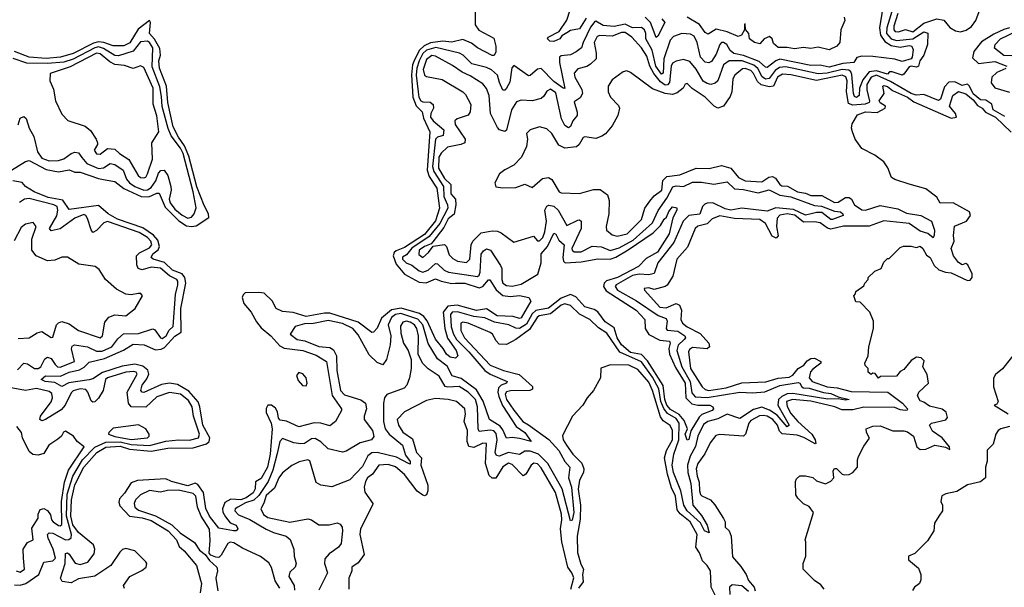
# Model space of a CAD drawing. Extents: x 2472589 to 2662339, y 701009 to 849030.
# Tile 127 of 256: x 2553043 to 2558446, y 778735 to 781850. Entities that reach past the tile are written whole.
import ezdxf

# ---------------------------------------------------------------- set-up
doc = ezdxf.new("R2010")
doc.units = 0

msp = doc.modelspace()

# ---------------------------------------------------------------- linework, layer by layer
at = {"layer": '0CON05XD'}
for points in [[(2555542.2, 781925), (2555541.9, 781821.9), (2555563.2, 781793.2), (2555645, 781748.2), (2555655.8, 781705), (2555656.2, 781673.8), (2555647, 781653), (2555635, 781653.5), (2555555, 781696.2), (2555522, 781722), (2555475, 781741.4), (2555415, 781727.5), (2555365, 781733.2), (2555297.1, 781722.9), (2555262.6, 781707.4), (2555237.4, 781682.6), (2555209.6, 781630.4), (2555198.2, 781601.8), (2555193, 781547), (2555199.6, 781425), (2555218.3, 781378.3), (2555251.3, 781345), (2555259.8, 781309.8), (2555293.3, 781235), (2555278.3, 781025), (2555290, 780990), (2555332.9, 780925), (2555347.6, 780815), (2555325, 780745.5), (2555265, 780671.4), (2555155, 780600.2), (2555108.3, 780581.7), (2555097.9, 780572.1), (2555092.6, 780555), (2555108.4, 780508.4), (2555154.3, 780454.3), (2555235, 780409.7), (2555273.6, 780406.4), (2555325, 780427.5), (2555355, 780414.5), (2555415, 780402.5), (2555434.4, 780404.4), (2555485, 780403.5), (2555565, 780378.9), (2555584, 780386), (2555615, 780423.3), (2555623, 780423), (2555657.8, 780367.8), (2555695, 780336.9), (2555735, 780330.8), (2555785.7, 780335.7), (2555836.1, 780326.1), (2555847.5, 780305), (2555795, 780214), (2555785, 780210), (2555751.7, 780221.7), (2555662.5, 780225), (2555605, 780262.7), (2555550, 780255), (2555443.1, 780283.1), (2555391.7, 780278.3), (2555367.6, 780245), (2555375.7, 780155.7), (2555391.4, 780101.4), (2555438.8, 780035), (2555447.5, 780005), (2555435, 779992), (2555405, 779998.1), (2555385, 780014), (2555367.5, 780045), (2555325, 780096), (2555278.3, 780198.3), (2555261.1, 780221.1), (2555237.3, 780237.3), (2555205, 780247.1), (2555136.2, 780266.2), (2555083, 780257), (2555028.1, 780211.9), (2555005, 780158), (2554985, 780136), (2554975, 780134), (2554900.6, 780190.6), (2554745, 780239.2), (2554715, 780240), (2554615, 780221.9), (2554543.2, 780243.2), (2554485, 780248), (2554451.2, 780265), (2554428, 780308), (2554385, 780349.5), (2554355, 780353.8), (2554279.8, 780350.2), (2554269.2, 780340.8), (2554264, 780325), (2554273.3, 780293.3), (2554312.5, 780245), (2554341.7, 780191.7), (2554368.7, 780158.7), (2554420.7, 780115), (2554470, 780060), (2554495, 780047.9), (2554596.2, 780035), (2554669, 780009), (2554727.5, 779975), (2554757.8, 779787.8), (2554808, 779715), (2554808, 779705), (2554776.7, 779645), (2554745, 779621.4), (2554696.2, 779636.2), (2554658.1, 779638.1), (2554575, 779616.5), (2554507.4, 779647.4), (2554472.4, 779652.4), (2554463.5, 779663.5), (2554457.7, 779697.7), (2554447.2, 779717.3), (2554425, 779733.8), (2554405, 779734.4), (2554395, 779716.7), (2554395.3, 779695), (2554422.5, 779635), (2554428, 779605), (2554418.3, 779465), (2554402.9, 779395), (2554367.8, 779332.2), (2554337.1, 779312.9), (2554335.8, 779275), (2554325, 779253.5), (2554285, 779225.8), (2554255.6, 779215), (2554201.2, 779218.8), (2554169.1, 779200.9), (2554155.3, 779165), (2554157.5, 779147.5), (2554171.8, 779121.8)], [(2557786.8, 781965), (2557762.1, 781805), (2557766.4, 781765), (2557789.8, 781729.8), (2557825, 781708.7), (2557875, 781700), (2557925, 781709.1), (2557938, 781705), (2557946.2, 781685), (2557941.1, 781645), (2557934.4, 781635), (2557885, 781620.4), (2557845, 781634.5), (2557725, 781648.9), (2557665, 781649.3), (2557637.8, 781642.2), (2557620, 781615), (2557559.4, 781610.6), (2557485, 781590.4), (2557435, 781600), (2557385, 781599.8), (2557215, 781633.5), (2557193.1, 781625), (2557145, 781587.1), (2557135, 781589.6), (2557101.7, 781621.7), (2557015, 781653.2), (2556961.5, 781665), (2556941.2, 781681.2), (2556924.2, 781714.2), (2556905, 781725.3), (2556895, 781724.6), (2556886, 781714), (2556865, 781661.4), (2556839, 781621), (2556825, 781613.9), (2556805, 781616.6), (2556779.1, 781645), (2556760.8, 781725), (2556745, 781759.6), (2556725, 781770.8), (2556675.8, 781774.2), (2556631.2, 781758.8), (2556611.8, 781738.2), (2556578.5, 781635), (2556575, 781557.5), (2556565, 781550.6), (2556534.1, 781595), (2556513.5, 781683.5), (2556478.9, 781745), (2556478.4, 781775), (2556471.1, 781795), (2556455, 781807.5), (2556405, 781805.2), (2556365, 781826), (2556305, 781812.3), (2556245, 781817.8), (2556205, 781842.7), (2556199.5, 781840.5), (2556175, 781808.5), (2556134.6, 781725), (2556126.5, 781695), (2556096.8, 781673.2), (2556065, 781656.7), (2556015, 781651.5), (2556005.3, 781644.7), (2556004.7, 781615), (2556035, 781472.5), (2556025, 781474), (2555975, 781511.4), (2555905, 781583.3), (2555885, 781579.5), (2555845, 781544.2), (2555835, 781542.5), (2555755, 781598), (2555743.3, 781586.7), (2555731.8, 781508.2), (2555714.3, 781475), (2555705, 781464.3), (2555695, 781464), (2555675.3, 781505.3), (2555665.2, 781545.2), (2555632.9, 781575), (2555605, 781587.9), (2555525, 781607.7), (2555476.4, 781656.4), (2555457.1, 781667.1), (2555327.2, 781697.2), (2555275, 781683.9), (2555255, 781664), (2555234.9, 781625.1), (2555221.6, 781585), (2555217.8, 781545), (2555228.9, 781455), (2555233, 781425), (2555245, 781404.7), (2555255, 781399.4), (2555295, 781398.5), (2555311.8, 781385), (2555314.6, 781365), (2555298.8, 781335), (2555298, 781315), (2555311.4, 781295), (2555370.7, 781245), (2555367.3, 781215), (2555335, 781205.2), (2555325.2, 781194.8), (2555308, 781045), (2555316.3, 781016.3), (2555368.7, 780935), (2555369.9, 780879.9), (2555391, 780835), (2555392.7, 780815), (2555348.4, 780731.5), (2555289.6, 780660.4), (2555195, 780595.5), (2555165, 780559.6), (2555143.6, 780546.4), (2555143.1, 780535), (2555162.9, 780515), (2555195, 780503.2), (2555235, 780472.4), (2555255, 780464.7), (2555285, 780474.7), (2555325, 780512.5), (2555335, 780510.9), (2555372.5, 780475), (2555395.2, 780465.2), (2555555, 780440.8), (2555565, 780448.9), (2555570.5, 780465), (2555576.2, 780563.8), (2555587.7, 780582.3), (2555605, 780592.2), (2555625.7, 780585.7), (2555681.6, 780501.6), (2555688.1, 780485), (2555688, 780425), (2555694.7, 780405), (2555715, 780390.6), (2555745, 780387.5), (2555795, 780399.2), (2555886.3, 780453.7), (2555904.7, 780515), (2555905, 780565.7), (2555939.5, 780605), (2555975, 780678.1), (2555985, 780672.5), (2556000.8, 780640.8), (2556031.5, 780615), (2556022.9, 780545), (2556027.3, 780525), (2556036.9, 780515), (2556125, 780521.4), (2556215, 780538), (2556283.4, 780536.6), (2556315, 780547.6), (2556382.2, 780587.8), (2556519.8, 780680.2), (2556559.5, 780720.5), (2556579.2, 780755), (2556592.7, 780767.3), (2556605, 780796.7), (2556625, 780823.3), (2556648.3, 780818.3), (2556648.8, 780805), (2556627.3, 780762.7), (2556607.5, 780675), (2556542.2, 780575), (2556481.1, 780538.9), (2556438.2, 780495), (2556323.8, 780435), (2556262.7, 780417.3), (2556250.3, 780405), (2556246.6, 780385), (2556261.2, 780361.2), (2556426, 780256), (2556472.9, 780205), (2556475.7, 780155), (2556495, 780121.8), (2556555, 780091.6), (2556609.4, 780085), (2556612.7, 780075), (2556604.8, 780045), (2556609.4, 780015), (2556641.5, 779941.5), (2556694.3, 779855), (2556698.2, 779775), (2556731.5, 779741.5), (2556765, 779734.6), (2556830, 779735), (2556847.5, 779725), (2556850, 779715), (2556842.5, 779705), (2556787.1, 779682.9), (2556771, 779669), (2556726.6, 779593.4), (2556715, 779546.2), (2556705, 779542), (2556694.7, 779575), (2556708, 779605), (2556690.2, 779650.2), (2556662.6, 779682.6), (2556615, 779710.8), (2556595, 779735.3), (2556583, 779765), (2556573.3, 779843.3), (2556488.5, 779978.5), (2556455, 780012.9), (2556395, 780023.3), (2556345.7, 780065), (2556322.4, 780105), (2556305, 780158.5), (2556255, 780191.8), (2556215, 780246.3), (2556195, 780259), (2556145, 780273.8), (2556095, 780328.8), (2556065, 780342.4), (2556015, 780322.3), (2555945, 780267.7), (2555875, 780254.8), (2555855, 780235.8), (2555825, 780178.5), (2555785, 780155.6), (2555765, 780156.7), (2555728, 780175), (2555649.4, 780189.4), (2555595, 780214.2), (2555535, 780220.5), (2555445, 780247.4), (2555415.6, 780245), (2555407.9, 780232.1), (2555410.3, 780165), (2555423.6, 780123.6), (2555440.6, 780095), (2555508, 780028), (2555595.6, 779925.6), (2555625, 779905.6), (2555718, 779865), (2555714, 779855), (2555685, 779843.7), (2555670.2, 779829.8), (2555666.2, 779805), (2555671.8, 779781.8), (2555692.7, 779732.7), (2555768.3, 779618.3), (2555815, 779583.8), (2555850, 779535), (2555785, 779552.2), (2555745, 779557.5), (2555715, 779554.2), (2555695, 779599.4), (2555679.3, 779619.3), (2555620.4, 779655), (2555586.4, 779756.4), (2555549.5, 779819.5), (2555465, 779881), (2555416.7, 779895), (2555389.2, 779949.2), (2555335, 779988.2), (2555283.7, 780073.7), (2555254.8, 780175), (2555227.3, 780207.3), (2555135, 780236.8), (2555105, 780233), (2555082.5, 780215), (2555065.9, 780175), (2555080, 780115), (2555076.1, 780065), (2555056.7, 779985), (2555035, 779956.2), (2555005, 779968.6), (2554960.4, 780010.4), (2554900.1, 780120.1), (2554871.5, 780155), (2554815, 780183), (2554735, 780198.8), (2554655, 780182.3), (2554605, 780180.7), (2554555, 780166.7), (2554526.7, 780125), (2554565, 780095.6), (2554607.3, 780087.3), (2554685, 780057.3), (2554745, 780050.4), (2554765, 780038.2), (2554780.9, 780005), (2554784.1, 779925), (2554803.4, 779815), (2554825, 779791.2), (2554915, 779764.4), (2554941.4, 779745), (2554946.9, 779715), (2554932.5, 779675), (2554933.1, 779655), (2554979.1, 779595), (2554987.1, 779562.9), (2554973.3, 779545), (2554911.6, 779528.4), (2554835, 779482), (2554815, 779476.9), (2554735, 779494.4), (2554695, 779533.3), (2554665, 779551.9), (2554645, 779549.4), (2554605, 779524.6), (2554585, 779523.1), (2554548.1, 779528.1), (2554485, 779551.9), (2554470, 779535), (2554455, 779470), (2554431.6, 779378.4), (2554406.7, 779315), (2554355, 779238.6), (2554327.3, 779212.7), (2554281.6, 779198.4), (2554239.6, 779175), (2554224.5, 779165), (2554222.7, 779155), (2554243.4, 779133.4), (2554305, 779106.2), (2554395, 779053.2), (2554435.3, 779035.3), (2554505, 779016.1), (2554528.1, 778998.1), (2554547.5, 778945), (2554549.4, 778905), (2554560.8, 778865), (2554553.8, 778845), (2554525, 778818.8), (2554519.5, 778795), (2554549.6, 778745), (2554550.9, 778719.1)], [(2556151.5, 781858.5), (2556115, 781799.6), (2556065, 781791.1), (2556045, 781778.6), (2556018.3, 781761.7), (2556007.5, 781745), (2555975, 781730.8), (2555951.7, 781731.7), (2555940, 781745), (2555942.5, 781755), (2556004, 781786), (2556045, 781848), (2556063.1, 781905)], [(2557829.1, 781895), (2557801, 781805), (2557800.4, 781775), (2557825, 781745.2), (2557855, 781736.3), (2557945, 781745.1), (2558005, 781782.9), (2558026.8, 781776.8), (2558024, 781715), (2558004.9, 781655), (2557983.4, 781625), (2557974.8, 781595.2), (2557965, 781590), (2557935.2, 781595.2), (2557925, 781590.9), (2557895, 781550.9), (2557885, 781546.7), (2557830, 781565), (2557816, 781564), (2557805, 781552.2), (2557745, 781569.1), (2557705.5, 781564.5), (2557670.1, 781519.9), (2557651.6, 781475), (2557649.7, 781435), (2557635, 781423.6), (2557625, 781428.2), (2557617.9, 781445), (2557609.2, 781549.2), (2557604.5, 781564.5), (2557593.9, 781573.9), (2557557.1, 781577.1), (2557475, 781557.4), (2557425, 781552.8), (2557282, 781585), (2557245, 781591.3), (2557212, 781588), (2557189.3, 781570.7), (2557155, 781527.6), (2557136.2, 781523.8), (2557117.1, 781537.1), (2557093.3, 781583.3), (2557070.8, 781600.8), (2557007.5, 781625), (2556936, 781624), (2556905, 781602.9), (2556873.8, 781515), (2556858.7, 781501.3), (2556835, 781495.3), (2556815, 781499.4), (2556793.8, 781513.8), (2556755, 781579.4), (2556721.1, 781621.1), (2556685, 781632.2), (2556645, 781623.5), (2556625, 781611.9), (2556617.8, 781595), (2556609.8, 781505), (2556598, 781492), (2556585, 781490.7), (2556558.7, 781508.7), (2556522.4, 781555), (2556501.6, 781595), (2556485, 781650.6), (2556455.5, 781695.5), (2556401.5, 781755), (2556365, 781779.2), (2556345, 781780.6), (2556295, 781759.5), (2556226.1, 781763.9), (2556211.2, 781758.8), (2556194.7, 781725), (2556207.3, 781667.3)], [(2556567.5, 781855), (2556582.5, 781835), (2556545, 781760), (2556535, 781753.3), (2556504.3, 781834.3), (2556474.6, 781864.6)], [(2557566.7, 781865), (2557570.8, 781845), (2557548.8, 781795), (2557543.8, 781725), (2557526.7, 781705), (2557485, 781684.5), (2557425, 781698.8), (2557385, 781692), (2557345, 781698), (2557295, 781690), (2557255, 781698.5), (2557205, 781698.1), (2557179.5, 781719.5), (2557173.1, 781745), (2557157.5, 781757.5), (2557128.6, 781745), (2557105, 781718.6), (2557074.5, 781724.5), (2557048.8, 781745), (2557043.8, 781775), (2557026.7, 781796.7), (2557025, 781827.5), (2557020, 781825), (2557020, 781795), (2557004, 781766), (2556995, 781761.2), (2556985, 781758.8), (2556925, 781783.1), (2556865, 781797.5), (2556821.2, 781771.2), (2556805, 781780), (2556773.8, 781823.8), (2556706.2, 781865)], [(2557861.9, 781885), (2557839.2, 781815), (2557839.6, 781795), (2557848, 781785), (2557865, 781783.4), (2557903.6, 781796.4), (2557945, 781784.2), (2558005, 781831.7), (2558075.4, 781854.6), (2558115, 781847.1), (2558147.9, 781807.9), (2558179.2, 781789.2), (2558205, 781784), (2558237.2, 781792.8), (2558266.8, 781813.2), (2558290.6, 781845), (2558308, 781895)], [(2552997.5, 781025), (2553075, 781072.5), (2553095, 781076.7), (2553188.2, 781028.2), (2553255, 781015.6), (2553315, 781025.7), (2553345, 781014.2), (2553375, 781014.2), (2553475, 780977.9), (2553512.1, 780972.1), (2553565, 780962.9), (2553613.5, 780923.5), (2553709, 780879), (2553751.6, 780878.4), (2553795, 780898.9), (2553808.9, 780898.9), (2553842.1, 780822.1), (2553916.3, 780746.3), (2553958.7, 780718.7), (2553985, 780714.7), (2554010.8, 780719.2), (2554080, 780765), (2554079.5, 780785), (2554055, 780830.6), (2554015, 780933.5), (2553971.4, 781101.4), (2553948, 781158), (2553914, 781205), (2553885, 781262.9), (2553856.7, 781395), (2553848.9, 781485), (2553809.5, 781585), (2553806.9, 781625), (2553815.4, 781655), (2553811.7, 781691.7), (2553782.8, 781742.8), (2553755.6, 781775), (2553760.8, 781835), (2553755, 781846), (2553692.4, 781797.6), (2553647.2, 781722.8), (2553615, 781706.2), (2553555, 781706.8), (2553505, 781725.3), (2553475, 781729.1), (2553448.4, 781721.6), (2553335.6, 781665), (2553266, 781645), (2553187.6, 781637.6), (2553095, 781643.9), (2553015, 781675.3)], [(2558475, 781805.5), (2558443.2, 781796.8), (2558388.3, 781771.7), (2558321.5, 781728.5), (2558278.8, 781675), (2558271.6, 781641.6), (2558305, 781610.5), (2558395, 781620), (2558460.5, 781595)], [(2558530.8, 781650.8), (2558443.3, 781653.3), (2558393.2, 781693.2), (2558395.6, 781715), (2558425, 781744.5), (2558512.6, 781787.4)], [(2553035, 781273.3), (2553045, 781309.2), (2553065, 781318.9), (2553077.6, 781307.6), (2553094, 781255), (2553119.7, 781209.8), (2553140.5, 781125), (2553165, 781091), (2553205, 781075.7), (2553255, 781077), (2553285, 781086.3), (2553325, 781116.6), (2553345, 781123.9), (2553365, 781119.1), (2553383.4, 781093.4), (2553411.9, 781061.9), (2553475, 781034.2), (2553503.4, 781036.6), (2553539.3, 781060.7), (2553565, 781055.3), (2553611.3, 781025), (2553629.8, 780975), (2553645, 780954.2), (2553675, 780934.4), (2553725, 780915.2), (2553745, 780917.3), (2553765, 780929.5), (2553790.7, 780965), (2553805, 781008.5), (2553817.3, 781022.7), (2553835, 781024.5), (2553855, 780994.4), (2553871.9, 780935), (2553873.4, 780915), (2553862.5, 780865), (2553868.8, 780845), (2553895, 780810.2), (2553935, 780777.3), (2553965, 780761.8), (2553985, 780765.6), (2554000, 780785), (2554011.5, 780818.5), (2553995.7, 780905), (2553939.9, 781115), (2553925, 781145.6), (2553873.6, 781213.6), (2553857.7, 781252.3), (2553824.6, 781374.6), (2553821, 781429), (2553811.1, 781481.1), (2553770.8, 781590.8), (2553772.7, 781695), (2553755.5, 781725), (2553745, 781731.6), (2553705, 781729.3), (2553665, 781678.3), (2553585, 781652), (2553565, 781654.1), (2553502.7, 781692.7), (2553475, 781700.9), (2553455, 781696.1), (2553335.6, 781634.4), (2553285, 781617.9), (2553195, 781609.5), (2553082, 781612), (2553007.6, 781637.6)], [(2553725, 780981.9), (2553735, 780986), (2553745, 781003.8), (2553772.5, 781085), (2553767.5, 781175), (2553806.7, 781235), (2553795, 781322.5), (2553776.2, 781386.2), (2553774.6, 781475), (2553725, 781588.8), (2553705, 781596.7), (2553665, 781583.3), (2553618.3, 781598.3), (2553564.4, 781604.4), (2553538.2, 781618.2), (2553485, 781663.4), (2553465, 781665.7), (2553319.1, 781590.9), (2553210, 781555), (2553207.5, 781515), (2553229.3, 781469.3), (2553240, 781405), (2553275, 781332.5), (2553306.4, 781296.4), (2553402.5, 781265), (2553431.7, 781241.7), (2553463.3, 781195), (2553470, 781175), (2553470, 781165), (2553452.5, 781135), (2553465, 781114), (2553485, 781112.5), (2553525, 781142.5), (2553565, 781140), (2553590, 781115), (2553642.7, 781082.7), (2553692.5, 780995), (2553705, 780984.4), (2553725, 780981.9)], [(2556207.3, 781667.3), (2556205.7, 781635), (2556175, 781606.2), (2556155, 781593.3), (2556105, 781580), (2556085, 781556.7), (2556088.6, 781535), (2556127.8, 781467.8), (2556130.8, 781445), (2556118, 781422), (2556085, 781400), (2556102.2, 781342.2), (2556101.8, 781325), (2556078.5, 781295), (2556065.7, 781264.3), (2556055, 781257.3), (2556035, 781270), (2556016.4, 781306.4), (2555985, 781449.5), (2555955, 781468.5), (2555935, 781457.5), (2555919.8, 781430.2), (2555905, 781417.1), (2555855, 781405.7), (2555795, 781409.1), (2555770.1, 781399.9), (2555742, 781355), (2555715, 781243.3), (2555705, 781237.5), (2555676.3, 781246.3), (2555665, 781258), (2555626.5, 781335), (2555618.6, 781435), (2555605, 781473.3), (2555585, 781498), (2555515, 781542.5), (2555471.4, 781561.4), (2555418.6, 781598.6), (2555325, 781650), (2555305, 781653.3), (2555275, 781632.5), (2555257.8, 781577.8), (2555265, 781546.7), (2555275, 781538.8), (2555361.7, 781521.7), (2555475, 781453.8), (2555489.4, 781439.4), (2555518.8, 781385), (2555514.3, 781345), (2555504.4, 781325.6), (2555444.2, 781305.8), (2555431.2, 781295), (2555432.9, 781275), (2555486.7, 781195), (2555485.7, 781175), (2555463.3, 781165), (2555389.8, 781150.2), (2555355, 781117.3), (2555343.9, 781095), (2555341.5, 781035), (2555375, 780979.3), (2555409.5, 780945), (2555408.5, 780895), (2555434.1, 780865), (2555436.8, 780835), (2555426.4, 780783.6), (2555395, 780757.3), (2555369.8, 780710.2), (2555309.8, 780630.2), (2555300.3, 780619.7), (2555263.6, 780605), (2555234.6, 780585), (2555232.4, 780562.4), (2555255, 780545.7), (2555286.7, 780573.3), (2555311.9, 780608.1), (2555375, 780617.1), (2555385.3, 780605.3), (2555400.2, 780560.2), (2555419.7, 780539.7), (2555445.5, 780525.5), (2555495, 780517.8), (2555513.6, 780536.4), (2555520.9, 780615), (2555528.9, 780635), (2555575, 780681.1), (2555635, 780691.2), (2555665, 780690), (2555685, 780680), (2555755, 780630), (2555862.5, 780662.5), (2555885, 780636.7), (2555895, 780636.2), (2555914.3, 780655), (2555925, 780686.7), (2555934, 780745), (2555925.5, 780804.5), (2555935, 780826.2), (2555947.3, 780832.7), (2555975, 780826.5), (2555997.8, 780805), (2556045, 780720), (2556105, 780750), (2556115, 780751.2), (2556124, 780744), (2556123.3, 780705), (2556073.3, 780595), (2556074.7, 780584.7), (2556085, 780576.5), (2556125, 780576), (2556185, 780607.9), (2556235, 780604.5), (2556283.1, 780583.1), (2556332.2, 780597.8), (2556409.9, 780640.1), (2556516.5, 780735), (2556546.6, 780803.4), (2556595, 780871.2), (2556626.3, 780933.7), (2556645, 780938.6), (2556685, 780934.7), (2556735, 780958.4), (2556785, 780958.8), (2556852.8, 780947.2), (2556925, 780960.4), (2556965, 780922.1), (2557015, 780918.4), (2557095, 780900), (2557155, 780915.6), (2557215, 780886.9), (2557275, 780878.6), (2557405, 780830.4), (2557443.6, 780826.4), (2557515, 780798.5), (2557547.5, 780795), (2557560, 780785), (2557562.5, 780775), (2557503.1, 780753.1), (2557495, 780752.9), (2557445, 780791.2), (2557415, 780792.9), (2557385.9, 780784.1), (2557355, 780776.7), (2557288.9, 780808.9), (2557192.1, 780817.9), (2557145, 780799.5), (2557005, 780816.3), (2556945, 780804.8), (2556915, 780811.6), (2556845.8, 780845), (2556815.9, 780844.1), (2556802.2, 780837.8), (2556790.5, 780825), (2556775, 780782.7), (2556714.5, 780775.5), (2556684.1, 780745), (2556632.7, 780627.3), (2556545.7, 780515), (2556525, 780457.1), (2556495, 780449.3), (2556442.9, 780452.9), (2556405, 780446.8), (2556315.5, 780395), (2556310.4, 780385), (2556323.1, 780365), (2556427.8, 780307.8), (2556547.5, 780227.5), (2556591.1, 780211.1), (2556596.2, 780195), (2556590.8, 780155), (2556595.6, 780145.6), (2556655, 780141.2), (2556693.3, 780115), (2556696, 780105), (2556690, 780095), (2556656, 780064), (2556648.8, 780035), (2556676.1, 779945), (2556722.3, 779865), (2556731.8, 779801.8), (2556750, 779780), (2556815, 779777.2), (2556995.2, 779805.2), (2557065, 779802), (2557132.2, 779807.8), (2557215, 779842.5), (2557315, 779858.9), (2557325, 779856), (2557335.3, 779835.3), (2557345, 779829.7), (2557375, 779827.6), (2557453.6, 779803.6), (2557495, 779798.7), (2557535, 779780), (2557595, 779765.6), (2557575, 779761.1), (2557535, 779769.2), (2557477, 779767), (2557285, 779798.6), (2557255, 779796.6), (2557225, 779781.9), (2557207.8, 779765), (2557204.3, 779735), (2557265.4, 779625), (2557255, 779615.7), (2557198.9, 779678.9), (2557157.1, 779707.1), (2557115, 779722.7), (2557069.3, 779710.7), (2556995, 779660.7), (2556925, 779684.7), (2556875, 779660.2), (2556820, 779645), (2556795, 779628.5), (2556764.8, 779565), (2556752, 779508), (2556721.9, 779455), (2556708.2, 779405), (2556708.8, 779365), (2556726.7, 779305), (2556737.3, 779185), (2556785, 779128.9), (2556815, 779076), (2556827.1, 779032.9), (2556800.9, 779045), (2556778.7, 779088.7), (2556705, 779154.2), (2556687.2, 779185), (2556670.5, 779265), (2556631.5, 779365), (2556623.4, 779405), (2556633.3, 779465), (2556660.6, 779545), (2556661.7, 779635), (2556645, 779660.8), (2556598.6, 779688.6), (2556577.1, 779717.1), (2556560.6, 779755), (2556549.8, 779825), (2556515, 779887.6), (2556455, 779971.5), (2556335.5, 780025.5), (2556265, 780129.5), (2556218.9, 780158.9), (2556172.2, 780205), (2556114.3, 780234.3), (2556065, 780280.9), (2556035, 780290), (2556015, 780283.4), (2555955, 780235.2), (2555894.5, 780225), (2555882.4, 780215), (2555840.7, 780149.3), (2555765, 780094.6), (2555715, 780067.3), (2555675, 780069.4), (2555657.6, 780087.6), (2555637.5, 780125), (2555625, 780132.9), (2555503.3, 780185), (2555475, 780190.8), (2555464.3, 780185), (2555464.5, 780145), (2555483.1, 780105), (2555624.6, 779955), (2555698, 779925), (2555783.3, 779903.3), (2555857.1, 779837.1), (2555857.2, 779822.7), (2555842, 779815), (2555736.4, 779813.6), (2555715, 779807.2), (2555707.8, 779795), (2555714.4, 779765), (2555755, 779706.2), (2555803.9, 779645), (2555835, 779627.1), (2555946.2, 779546.2), (2556000.7, 779485), (2556034.7, 779425), (2556061.2, 779395), (2556054.3, 779335), (2556071.4, 779285), (2556084.1, 779145), (2556075, 779104.2), (2556065, 779100), (2556020.2, 779275), (2555941.5, 779415), (2555889.2, 779465), (2555845, 779482.4), (2555815, 779482.5), (2555785, 779463.3), (2555725, 779474.3), (2555675, 779455.4), (2555658.9, 779458.9), (2555652.2, 779475), (2555662.5, 779545), (2555658.5, 779578.5), (2555645, 779593.1), (2555625, 779597.3), (2555565, 779589.2), (2555559.2, 779605), (2555555.3, 779724.7), (2555543.7, 779765), (2555503.2, 779805), (2555455, 779836.2), (2555393, 779833), (2555377.7, 779837.7), (2555345, 779893.1), (2555285, 779934.2), (2555254, 779965), (2555230, 780015), (2555231.8, 780115), (2555222.5, 780155), (2555209.1, 780175), (2555185, 780190.4), (2555164.7, 780195.3), (2555145, 780189.4), (2555132.5, 780167.5), (2555135, 780130), (2555148.9, 780075), (2555174.2, 780035), (2555192, 779985), (2555192, 779935), (2555182.5, 779885), (2555168, 779845), (2555153, 779827), (2555057.3, 779792.7), (2555045.7, 779774.3), (2555039.4, 779745), (2555038.8, 779645), (2555048.8, 779605), (2555070.4, 779575), (2555143.5, 779515), (2555160.6, 779460.6), (2555186.5, 779425), (2555185, 779411.2), (2555175.8, 779414.2), (2555110.7, 779449.3), (2555005, 779474.7), (2554975, 779472.9), (2554954.2, 779455.8), (2554925, 779397.8), (2554855, 779324.3), (2554755, 779286.7), (2554695, 779296.2), (2554670.5, 779310.5), (2554635, 779428.8), (2554623.8, 779433.8), (2554575.8, 779424.2), (2554535.9, 779404.1), (2554485, 779363.8), (2554465, 779336.2), (2554441.5, 779278.5), (2554395, 779239.4), (2554383, 779197), (2554366, 779165), (2554380.8, 779135), (2554405, 779118.1), (2554525, 779091.8), (2554625, 779111.1), (2554645, 779105.6), (2554685, 779078.5), (2554741.9, 779078.1), (2554785, 779087.9), (2554801.2, 779081.2), (2554812.5, 779065), (2554815.3, 779045.3), (2554806.2, 778975), (2554793.1, 778955), (2554764.6, 778935.4), (2554741.1, 778918.9), (2554718.3, 778891.7), (2554716.2, 778865), (2554732.9, 778815), (2554685, 778720)], [(2558449.6, 781319.6), (2558384.7, 781354.7), (2558377.4, 781387.4), (2558345, 781407.9), (2558315, 781410), (2558275, 781443.9), (2558255.8, 781485.8), (2558245, 781496.5), (2558215, 781489.2), (2558175, 781508.9), (2558141.9, 781508.1), (2558118, 781482), (2558095.9, 781415), (2558085, 781406.2), (2558005, 781438.9), (2557963.2, 781436.8), (2557935, 781445.3), (2557820.8, 781510.8), (2557745, 781545.3), (2557715.3, 781535), (2557692.6, 781495), (2557691.2, 781465), (2557706.2, 781403.8), (2557704.6, 781395), (2557683, 781387), (2557615, 781380.3), (2557590.7, 781390.7), (2557580.2, 781455), (2557583.7, 781515), (2557576, 781536), (2557556.1, 781546.1), (2557415, 781516.2), (2557275, 781548.1), (2557228.5, 781551.5), (2557201.1, 781535), (2557179.5, 781485), (2557155, 781480.9), (2557111.9, 781491.9), (2557090.9, 781510.9), (2557069.2, 781555), (2557055, 781570.7), (2557025, 781583.2), (2557008.8, 781581.2), (2556966.7, 781545), (2556955.8, 781525.8), (2556951.8, 781455), (2556941.1, 781428.9), (2556905, 781375.7), (2556875, 781364.4), (2556854.3, 781375), (2556804.7, 781424.7), (2556733.3, 781473.3), (2556705, 781500), (2556695, 781496.7), (2556683.3, 781475), (2556651.7, 781448.3), (2556625, 781440), (2556584.4, 781444.4), (2556515, 781471.2), (2556395, 781561.2), (2556375, 781568.8), (2556355, 781563.8), (2556295, 781520), (2556271.4, 781485), (2556272.9, 781455), (2556286, 781425), (2556328.8, 781378.8), (2556333.8, 781365), (2556325.9, 781324.1), (2556295, 781267.5), (2556257, 781223), (2556238.1, 781211.9), (2556205, 781198), (2556145, 781207.5), (2556135, 781203.8), (2556113.6, 781165), (2556098.4, 781151.6), (2556035, 781145.5)], [(2558455, 781582.5), (2558405, 781560.5), (2558377.8, 781535), (2558374.3, 781504.3), (2558395, 781476.8), (2558475, 781452.7)], [(2557457.5, 778725), (2557439.3, 778749.3), (2557405, 778772.5), (2557342.5, 778835), (2557342.5, 778865), (2557357.5, 778905), (2557357.5, 778985), (2557352.5, 778995), (2557400, 779145), (2557375, 779177.5), (2557345, 779192.5), (2557313.6, 779223.6), (2557303, 779243), (2557300, 779315), (2557305, 779330), (2557325, 779347.5), (2557355, 779346.7), (2557395, 779336.7), (2557415, 779320), (2557465, 779302.5), (2557495, 779317.5), (2557510, 779335), (2557507.5, 779375), (2557515, 779387.5), (2557525, 779386.7), (2557556.4, 779356.4), (2557571.7, 779351.7), (2557595, 779353.8), (2557615.8, 779364.2), (2557640, 779395), (2557640, 779435), (2557646.4, 779453.6), (2557675, 779510), (2557706.4, 779553.6), (2557690, 779585), (2557687.5, 779605), (2557725, 779620), (2557765, 779622), (2557834.4, 779594.4), (2557895, 779594.3), (2557915, 779588.5), (2557947.1, 779565), (2557966.5, 779506.5), (2557985, 779491.5), (2558015, 779493.8), (2558065, 779515.4), (2558124.2, 779504.2), (2558148, 779492), (2558146, 779505), (2558104.4, 779555), (2558051.5, 779591.5), (2558036, 779625), (2558046.7, 779635), (2558125.9, 779654.1), (2558133.6, 779666.4), (2558126.5, 779696.5), (2558105, 779713.3), (2558035, 779729.1), (2558005, 779751.4), (2557985, 779758), (2557970, 779785), (2557976.7, 779805), (2558030, 779855), (2558023.3, 779903.3), (2558000, 779945), (2558007, 779977), (2557990, 779995), (2557965, 779997.5), (2557935, 779980), (2557895, 779930), (2557875, 779920), (2557855, 779893.8), (2557767.5, 779892.5), (2557755, 779882.5), (2557738.3, 779908.3), (2557725, 779910), (2557715, 779902.5), (2557700, 779915), (2557700, 779935), (2557683, 779953), (2557680, 779965), (2557700, 780005), (2557703.3, 780055), (2557727.5, 780155), (2557727.5, 780195), (2557707.5, 780245), (2557655, 780300), (2557631.7, 780301.7), (2557620, 780335), (2557630, 780345), (2557631.7, 780358.3), (2557675, 780390), (2557680, 780405), (2557700, 780425), (2557700, 780435), (2557735, 780470), (2557770, 780485), (2557785, 780520), (2557805, 780540), (2557815, 780540), (2557875, 780600), (2557893, 780607), (2557935, 780607.5), (2557965, 780600), (2557985, 780607.5), (2558000, 780595), (2558018.6, 780558.6), (2558040, 780545), (2558061.4, 780501.4), (2558087.6, 780477.6), (2558124.4, 780464.4), (2558155, 780460), (2558245, 780418.5), (2558259.6, 780420.4), (2558270.5, 780435), (2558269.2, 780455), (2558245.7, 780505), (2558235, 780511.4), (2558215, 780505.5), (2558195, 780517.3), (2558167.2, 780555), (2558154, 780595), (2558171.5, 780635), (2558168.1, 780665), (2558173.8, 780716.2), (2558238, 780745), (2558260, 780775), (2558256.1, 780796.1), (2558165, 780844.2), (2558095, 780842.5), (2558076.4, 780876.4), (2558015, 780922.5), (2557925, 780946.7), (2557845, 780973.3), (2557827.5, 780985), (2557806.7, 781036.7), (2557785, 781070), (2557735, 781107.5), (2557663.6, 781143.6), (2557627.5, 781195), (2557612.5, 781235), (2557607.5, 781255), (2557610.7, 781279.3), (2557641.2, 781328.8), (2557685, 781344.4), (2557748.6, 781341.4), (2557792.5, 781365), (2557793.8, 781375), (2557765, 781393.6), (2557758.8, 781405), (2557787.5, 781445), (2557780, 781485), (2557785, 781490), (2557805, 781484.2), (2557832.5, 781462.5), (2557915, 781425.5), (2557949.9, 781399.9), (2558155, 781309.1), (2558183.8, 781316.2), (2558178.6, 781335), (2558144.6, 781375), (2558163.5, 781435), (2558195, 781455.4), (2558235, 781442.9), (2558275, 781411.1), (2558299.4, 781379.4), (2558325, 781364.3), (2558342.4, 781342.4), (2558398.4, 781315), (2558483.6, 781233.6)], [(2556035, 781145.5), (2556002.4, 781162.4), (2555963.8, 781225), (2555935, 781251.2), (2555895, 781262), (2555844.3, 781245.7), (2555823.8, 781225), (2555828.8, 781195), (2555823.3, 781155), (2555796.7, 781095), (2555755, 781052.5), (2555705, 781026.7), (2555676.1, 781003.9), (2555650, 780955), (2555655, 780933.3), (2555695, 780928), (2555765, 780930), (2555815, 780947.5), (2555855, 780930), (2555911.4, 780978.6), (2555944.3, 780984.3), (2555962.4, 780972.4), (2556003.8, 780905), (2556015, 780900), (2556115, 780897.1), (2556191.3, 780918.7), (2556228.7, 780918.7), (2556268.8, 780888.8), (2556277.7, 780857.7), (2556275.8, 780785), (2556261.2, 780715), (2556264, 780695), (2556295, 780670), (2556322.6, 780662.6), (2556376.9, 780675), (2556455, 780754.4), (2556473.3, 780815), (2556501.2, 780855), (2556525, 780882.9), (2556567.3, 780915), (2556572.6, 780967.4), (2556595, 780990), (2556665, 780999.6), (2556755, 781035.6), (2556825.8, 781034.2), (2556895, 781049.2), (2556945.3, 781035.3), (2556986.9, 780985), (2557023.8, 780965), (2557115, 780961.2), (2557154.2, 780985.8), (2557175, 780990.4), (2557190.5, 780980.5), (2557213.6, 780945), (2557225, 780938.8), (2557256.3, 780936.4), (2557310.6, 780905), (2557355, 780897.5), (2557385, 780885.3), (2557445, 780885.3), (2557515, 780847.6), (2557535, 780848.4), (2557575, 780874.6), (2557594, 780874), (2557607.9, 780865), (2557624.9, 780834.9), (2557665, 780806.5), (2557685.1, 780804.9), (2557765, 780830.7), (2557861.7, 780811.7), (2557908.8, 780788.8), (2557988.8, 780775), (2558046, 780745), (2558062.9, 780695), (2558062, 780668), (2558055, 780653.3), (2558026.1, 780676.1), (2557985, 780690), (2557925, 780730.8), (2557784.3, 780745.7), (2557705, 780717.5), (2557563.2, 780716.8), (2557495, 780700.7), (2557476.3, 780706.3), (2557435, 780735.8), (2557405, 780741.6), (2557345, 780738.5), (2557296.7, 780776.7), (2557255, 780783.9), (2557215, 780777.9), (2557199.8, 780760.2), (2557195.4, 780715), (2557205.3, 780664.7), (2557195, 780650.4), (2557171.7, 780661.7), (2557135, 780731.2), (2557105, 780753.5), (2556965, 780758.2), (2556885.6, 780774.4), (2556843.4, 780756.6), (2556815, 780729.6), (2556765, 780717.9), (2556749.5, 780705), (2556707.6, 780602.4), (2556649.6, 780535), (2556627.6, 780442.4), (2556596.1, 780393.9), (2556584.6, 780385.4), (2556525, 780370), (2556495, 780379.2), (2556470, 780375), (2556471.2, 780365), (2556555, 780271.8), (2556590.5, 780269.5), (2556645, 780292.2), (2556663.6, 780283.6), (2556675.3, 780255.3), (2556671.3, 780205), (2556680.4, 780185), (2556705, 780164.2), (2556777.3, 780127.3), (2556825.3, 780075.3), (2556827.8, 780055), (2556816.2, 780043.8), (2556735, 780050.3), (2556719.1, 780040.9), (2556712.8, 780027.2), (2556724.2, 779935), (2556787.3, 779835), (2556805, 779820.4), (2556825, 779814.8), (2556919.6, 779829.6), (2557005, 779856.8), (2557137.9, 779862.1), (2557205, 779883.2), (2557265, 779887.6), (2557285, 779900), (2557314.8, 779935.2), (2557346.6, 779953.4), (2557365, 779978.7), (2557385, 779990), (2557405, 779992.5), (2557439.2, 779975), (2557440, 779965), (2557395, 779932.3), (2557383.3, 779916.7), (2557374.7, 779885), (2557391.9, 779865), (2557475, 779835.7), (2557529.4, 779829.4), (2557605, 779809), (2557806.3, 779806.3), (2557888.2, 779745), (2557914.3, 779715), (2557913.6, 779706.4), (2557904.4, 779705.6), (2557875, 779708.8), (2557845, 779722.3), (2557675, 779723.8), (2557615, 779708.8), (2557555, 779708.3), (2557515.7, 779725), (2557385, 779756.8), (2557283.9, 779766.1), (2557251.8, 779755), (2557255, 779728), (2557275, 779689.5), (2557313.2, 779645), (2557390, 779575), (2557408.2, 779545), (2557412.5, 779525), (2557407.5, 779522.5), (2557346.6, 779556.6), (2557309.3, 779569.3), (2557227.1, 779577.1), (2557212.4, 779592.4), (2557200.8, 779625), (2557176.6, 779655), (2557145, 779674.1), (2557125, 779678.7), (2557103.3, 779676.7), (2557055, 779651.1), (2557043.6, 779635), (2557025.4, 779574.6), (2557015, 779564), (2556885, 779572.9), (2556862.6, 779567.4), (2556832.4, 779527.6), (2556803.3, 779466.7), (2556765, 779413.8), (2556754.6, 779385), (2556760, 779345), (2556772.6, 779312.6), (2556773.2, 779265), (2556779.4, 779245), (2556786.4, 779236.4), (2556833.3, 779215), (2556857.3, 779187.3), (2556905, 779112.5), (2556913.5, 779095), (2556914.4, 779065), (2556935.6, 779045), (2556948.1, 779015), (2556955, 778902), (2556999.6, 778849.6), (2557028.9, 778805), (2557042, 778772), (2557072.9, 778735), (2557078.8, 778715)], [(2553617.7, 778727.7), (2553612.5, 778745), (2553646.9, 778795), (2553712.5, 778827.5), (2553737.5, 778845), (2553740, 778865), (2553735, 778873.8), (2553675, 778935.7), (2553625, 778947.9), (2553608, 778942), (2553592.9, 778927.1), (2553542.5, 778855), (2553455, 778796.7), (2553365, 778781.4), (2553325, 778758.8), (2553276.4, 778766.4), (2553266.7, 778785), (2553292.5, 778865), (2553295, 778921.2), (2553305, 778924.2), (2553315, 778917.1), (2553346.6, 778866.6), (2553375, 778859.7), (2553417.2, 778872.8), (2553451.5, 778918.5), (2553455.3, 778945), (2553448.2, 778968.2), (2553365, 779036), (2553335, 779078.5), (2553323.7, 779125), (2553327.8, 779215), (2553345, 779296.7), (2553395, 779393.9), (2553465.4, 779475), (2553516, 779504), (2553595, 779509.4), (2553645, 779493.1), (2553765, 779481.7), (2553855, 779498.1), (2553995, 779499.5), (2554067.8, 779522.2), (2554082.5, 779535), (2554085.8, 779555.8), (2554047.5, 779625), (2554031.7, 779725), (2554022.2, 779752.2), (2553971.7, 779811.7), (2553908.2, 779848.2), (2553865, 779854.8), (2553822, 779848), (2553725, 779804.5), (2553715, 779806), (2553708.6, 779815), (2553714.5, 779844.5), (2553741, 779879), (2553751.4, 779905), (2553746.8, 779926.8), (2553719.2, 779949.2), (2553675, 779959.8), (2553605, 779949.5), (2553496.9, 779913.1), (2553445, 779878.5), (2553425, 779872.8), (2553313, 779857), (2553275, 779836.2), (2553235, 779858.1), (2553183.6, 779863.6), (2553160, 779875), (2553183.8, 779895), (2553266.5, 779893.5), (2553315, 779915.9), (2553371.2, 779928.8), (2553397.6, 779942.4), (2553425, 779970), (2553508.8, 779991.2), (2553612.8, 780037.2), (2553665, 780069.3), (2553725.3, 780065.3), (2553788.2, 780038.2), (2553819, 780041), (2553838.3, 780051.7), (2553895, 780113.6), (2553929.3, 780135), (2553926.5, 780265), (2553953.9, 780405), (2553949.7, 780435), (2553935, 780455.4), (2553881.1, 780475), (2553837.4, 780517.4), (2553776, 780535), (2553764.2, 780545), (2553774.4, 780565.6), (2553802.7, 780587.3), (2553810.6, 780605), (2553800.8, 780640.8), (2553778.1, 780668.1), (2553718.6, 780708.6), (2553578.9, 780755), (2553528.6, 780785), (2553475, 780831.2), (2553315, 780808.8), (2553280.4, 780860.4), (2553198.8, 780875), (2553122, 780905), (2553074.2, 780934.2), (2553056.2, 780956.2), (2553005, 780966.7)], [(2553031.7, 779928.3), (2553065, 779965.4), (2553085, 779961.2), (2553125, 779935.8), (2553144.3, 779935.7), (2553159.1, 779945), (2553181.6, 779988.4), (2553195, 779997.8), (2553215, 779990.4), (2553238.2, 779958.2), (2553250.6, 779945), (2553265, 779942.5), (2553344.2, 779975), (2553326.7, 780043.3), (2553331.5, 780058.5), (2553343.8, 780066.2), (2553415, 780054.6), (2553465, 780031.2), (2553495, 780031.1), (2553548.5, 780055), (2553580.8, 780099.2), (2553613.1, 780126.9), (2553695, 780127.8), (2553773.6, 780153.6), (2553785, 780147.5), (2553815, 780104), (2553825, 780100.6), (2553846.2, 780115), (2553864.1, 780145.9), (2553885, 780165.8), (2553898, 780342), (2553911.4, 780395), (2553910.6, 780415), (2553904.6, 780425), (2553864.8, 780444.8), (2553815, 780486), (2553765, 780491.3), (2553715, 780476.5), (2553693.1, 780485), (2553685.7, 780505.7), (2553684.7, 780555), (2553700, 780570), (2553755, 780598.1), (2553768.3, 780615), (2553762.6, 780635), (2553744.8, 780655), (2553697.7, 780682.3), (2553525, 780743.3), (2553505, 780736.2), (2553465, 780693.1), (2553445, 780682), (2553435, 780696.7), (2553415, 780760), (2553405.9, 780775.9), (2553395, 780781.3), (2553345, 780761.6), (2553265, 780703.3), (2553215, 780691.9), (2553207.1, 780705), (2553245.9, 780774.1), (2553253, 780805), (2553248.6, 780825), (2553229.4, 780835), (2553095, 780869.4), (2553069.1, 780865), (2553042.7, 780847.3)], [(2553035, 780100.8), (2553095, 780103.3), (2553138.7, 780131.3), (2553165, 780138.9), (2553215, 780106.7), (2553225, 780107.5), (2553245.4, 780174.6), (2553255, 780185.8), (2553275, 780194.3), (2553315, 780181.1), (2553365, 780143.6), (2553485, 780103.3), (2553496.9, 780115), (2553509.7, 780190.3), (2553532.1, 780217.9), (2553565, 780230), (2553625, 780224), (2553675.7, 780265), (2553716.2, 780335), (2553707.7, 780347.7), (2553692.7, 780347.3), (2553655, 780340.8), (2553625.9, 780344.1), (2553575, 780372), (2553514.1, 780424.1), (2553479.3, 780479.3), (2553456.4, 780496.4), (2553368.3, 780508.3), (2553305, 780547.5), (2553275, 780547.5), (2553235, 780531.2), (2553195, 780526.2), (2553134.2, 780554.2), (2553110, 780585), (2553110, 780645), (2553133.3, 780715), (2553117, 780737), (2553075, 780727.5), (2553050.5, 780709.5), (2553012.6, 780637.4)], [(2558535, 780057.5), (2558436.4, 779933.6), (2558397, 779903), (2558387, 779883), (2558386.7, 779835), (2558412.5, 779755), (2558405, 779740), (2558390, 779735), (2558467.2, 779687.2)], [(2553015, 778748.9), (2553045, 778746.1), (2553077.5, 778755), (2553147.5, 778805), (2553175, 778872.2), (2553225, 778880), (2553239.3, 778895), (2553227.3, 778945), (2553198.8, 779005), (2553195.5, 779024.5), (2553205, 779033.3), (2553225, 779031.8), (2553295, 778995.9), (2553312.8, 778997.2), (2553325, 779006), (2553327.1, 779025), (2553300.3, 779125), (2553303.8, 779246.2), (2553334.5, 779345.5), (2553386.7, 779435), (2553455.3, 779504.7), (2553515, 779531), (2553595, 779533), (2553655, 779518.8), (2553755, 779512.6), (2553845, 779536.9), (2553915, 779543.9), (2553975, 779541.7), (2554025, 779554.6), (2554029.1, 779575), (2553997.2, 779675), (2553989, 779725), (2553970, 779760), (2553925, 779795.8), (2553865, 779804.6), (2553795, 779779.6), (2553735, 779723.1), (2553654.7, 779724.7), (2553640, 779745), (2553632.2, 779805), (2553687.5, 779905), (2553681.4, 779915), (2553669, 779919), (2553625.7, 779915.7), (2553523.9, 779885), (2553514.7, 779875), (2553501.6, 779815), (2553475, 779772.9), (2553455, 779752.9), (2553445, 779750.8), (2553435, 779758), (2553417.7, 779805), (2553405, 779820.8), (2553375, 779823.8), (2553336.5, 779813.5), (2553325, 779801.9), (2553293.2, 779735), (2553271.3, 779708.7), (2553185, 779655.4), (2553165, 779649.4), (2553153.8, 779655), (2553156.4, 779675), (2553216.4, 779753.6), (2553222.6, 779775), (2553218.4, 779798.4), (2553205, 779810), (2553135, 779825.9), (2553075, 779814.7), (2552964.4, 779835.6)], [(2554615, 779840), (2554621.1, 779855), (2554614.6, 779885), (2554596.7, 779906.7), (2554575, 779914.5), (2554562.8, 779897.2), (2554570.5, 779870.5), (2554595, 779841.9), (2554615, 779840)], [(2556866.6, 778676.6), (2556837.1, 778735), (2556833.3, 778825), (2556815.7, 778855), (2556789.8, 778879.8), (2556773.8, 778923.8), (2556752.5, 778955), (2556761.6, 779025), (2556721.4, 779095), (2556668.3, 779138.3), (2556650.9, 779160.9), (2556641.1, 779235), (2556620.5, 779280.5), (2556598.8, 779355), (2556580.6, 779445), (2556592.5, 779485), (2556625, 779544.2), (2556625.8, 779595), (2556612.7, 779622.7), (2556575, 779648.8), (2556559.6, 779669.6), (2556515.3, 779815), (2556495, 779860.4), (2556435, 779930.9), (2556385, 779954.6), (2556285, 779956.7), (2556231.7, 779938.3), (2556230, 779885), (2556192.5, 779815), (2556157.5, 779775), (2556132.5, 779735), (2556076.4, 779673.6), (2556021.7, 779568.3), (2556026.2, 779545), (2556044.2, 779515), (2556078.8, 779465), (2556126.9, 779416.9), (2556138.8, 779385), (2556136.7, 779365), (2556115, 779322.5), (2556107.4, 779272.6), (2556121, 779185), (2556118.3, 779108.3), (2556102.2, 779015), (2556104.7, 778925), (2556122.5, 778862.5), (2556137.8, 778835), (2556131.5, 778805), (2556135.7, 778765), (2556110.4, 778729.6)], [(2556067.8, 778725), (2556083.7, 778786.3), (2556072.5, 778815), (2556051.3, 778845), (2556017.7, 778985), (2556010.5, 779055), (2556018.9, 779105), (2556016.6, 779136.6), (2555984, 779255), (2555905, 779391.4), (2555885, 779413.3), (2555865, 779415.6), (2555850.6, 779405), (2555820.9, 779355), (2555805, 779347.1), (2555745, 779408.5), (2555725, 779416.1), (2555695, 779396.4), (2555656.2, 779333.8), (2555635, 779333.5), (2555619.2, 779349.2), (2555599.5, 779415), (2555605, 779523.8), (2555585, 779526.8), (2555535, 779502), (2555508.1, 779508.1), (2555498.2, 779535), (2555499.6, 779595), (2555481.8, 779645), (2555488.8, 779685), (2555485, 779713.8), (2555440, 779755), (2555395, 779766.4), (2555325, 779771.4), (2555275, 779760.5), (2555155, 779698.2), (2555114.3, 779655), (2555122.2, 779625), (2555145, 779585.8), (2555199, 779549), (2555221.3, 779475), (2555248.4, 779445), (2555244.8, 779405), (2555282.5, 779295), (2555282.5, 779265), (2555275, 779242.5), (2555265, 779236.7), (2555255, 779240), (2555225, 779262.1), (2555155, 779353.1), (2555105, 779396.5), (2555065, 779408.5), (2555014.3, 779405), (2554979.6, 779355), (2554952.5, 779335), (2554940.4, 779315), (2554933.3, 779285), (2554937.1, 779257.1), (2554980, 779195), (2554978.8, 779185), (2554913.1, 779055), (2554910, 779025), (2554932.9, 778915), (2554900.7, 778869.3), (2554866, 778845), (2554865.8, 778825), (2554848.5, 778785), (2554848.8, 778725)], [(2553024.3, 778825), (2553045, 778818.6), (2553069.2, 778835), (2553064.5, 778895), (2553061.4, 778945), (2553085, 778980), (2553117.5, 778995), (2553109.8, 779060.2), (2553143.8, 779115), (2553143.9, 779136.1), (2553155, 779162.5), (2553175, 779167.5), (2553195, 779156.7), (2553211.7, 779131.7), (2553217.5, 779105), (2553227.5, 779095), (2553255, 779073.5), (2553265, 779071.9), (2553275, 779080), (2553272.1, 779205), (2553288.2, 779311.8), (2553311.5, 779378.5), (2553396, 779506), (2553357.5, 779535), (2553337.5, 779565), (2553295, 779592.5), (2553283.6, 779586.4), (2553272.5, 779565), (2553252.5, 779547.5), (2553202.5, 779515), (2553175, 779470), (2553145, 779460), (2553115, 779463.3), (2553095, 779480), (2553057.5, 779555), (2553053.3, 779585), (2553027.1, 779617.1)], [(2553655, 779546.7), (2553745, 779554.6), (2553754, 779565), (2553753.8, 779575), (2553736, 779605), (2553695, 779627.5), (2553555, 779607.5), (2553532.5, 779585), (2553530, 779575), (2553565, 779562.4), (2553655, 779546.7)], [(2558475, 779618), (2558427.5, 779605), (2558412.5, 779595), (2558400, 779575), (2558385, 779520), (2558353, 779487), (2558353, 779427), (2558343.3, 779395), (2558342.5, 779335), (2558315, 779313.3), (2558245, 779296.7), (2558185, 779260), (2558125, 779247.5), (2558103.6, 779236.4), (2558097.5, 779205), (2558107.5, 779185), (2558107.5, 779155), (2558087.5, 779125), (2558063, 779087), (2558060, 779045), (2558025, 778990), (2557955, 778920), (2557920, 778905), (2557920, 778885), (2557975, 778840), (2557987.5, 778805), (2557987.5, 778775), (2557980, 778755), (2557953.6, 778736.4), (2557943, 778717)], [(2554171.8, 779121.8), (2554198.3, 779088.3), (2554230, 779075), (2554240, 779055), (2554230, 779045), (2554215.9, 779044.1), (2554135, 779060), (2554085, 779124.5), (2554065, 779167.1), (2554051.2, 779255), (2554019.6, 779299.6), (2554006.5, 779306.5), (2553965, 779292.3), (2553876, 779315), (2553845, 779329.6), (2553688.8, 779321.2), (2553655, 779308.1), (2553618.9, 779251.1), (2553590.2, 779219.8), (2553587, 779203), (2553592.2, 779182.3), (2553645, 779125.9), (2553715, 779116.3), (2553765, 779100.8), (2553858.4, 779045), (2553902.9, 778995), (2553917.9, 778957.9), (2553945.8, 778935), (2554012.9, 778855), (2554034.7, 778774.7), (2554040, 778755), (2554032.5, 778705)], [(2554470.5, 778730.5), (2554445, 778771.2), (2554425, 778844.2), (2554409.8, 778869.8), (2554365, 778904.5), (2554265, 778949.6), (2554218.6, 778978.6), (2554197.9, 778982.1), (2554184.3, 778975.7), (2554148.2, 778911.8), (2554135, 778898.9), (2554119.7, 778899.7), (2554091.7, 778911.7), (2554082.5, 778922.5), (2554087.7, 778992.3), (2554084.5, 779054.5), (2554038.9, 779125), (2554019, 779175), (2554008.9, 779235), (2553995, 779249.3), (2553915, 779267.4), (2553853.2, 779266.8), (2553815, 779257.8), (2553755, 779266.2), (2553705, 779243.1), (2553678.5, 779215), (2553671.2, 779195), (2553675.5, 779175), (2553695, 779157.5), (2553787.7, 779127.7), (2553877.5, 779077.5), (2553923.3, 779033.3), (2554001.4, 778981.4), (2554029.5, 778939.5), (2554060.6, 778915), (2554085, 778882.5), (2554125, 778846.2), (2554129.2, 778825), (2554118.8, 778785), (2554130.8, 778715)], [(2557042.1, 778712.1), (2557005, 778742), (2556952.3, 778747.7), (2556938.8, 778735), (2556940, 778695)]]:
    msp.add_lwpolyline(points, dxfattribs=at)

doc.saveas('drawing.dxf')
